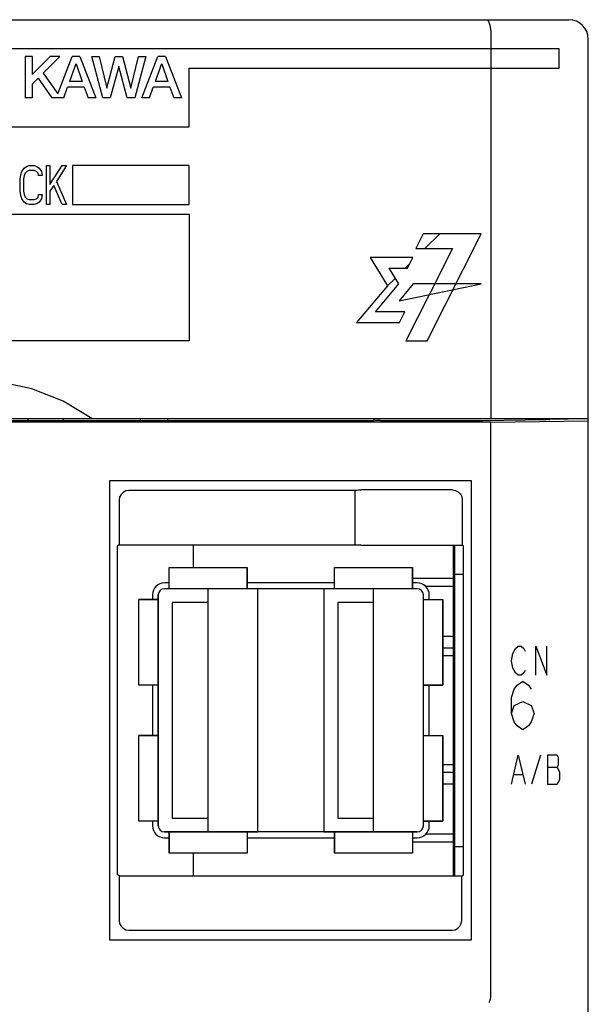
# Model space of a CAD drawing. Extents: x 100 to 1223, y 94 to 846.
# Tile 11 of 40: x 246 to 275, y 709 to 760. Entities that reach past the tile are written whole.
import ezdxf

# ---------------------------------------------------------------- set-up
doc = ezdxf.new("R2010")
doc.units = 0
doc.header["$LTSCALE"] = 69.3
doc.layers.get('0').update_dxf_attribs({"linetype": 'CONTINUOUS'})
for name, color, linetype in [('ALL_AXIS', 7, 'CONTINUOUS'), ('ALL_CURVE', 7, 'CONTINUOUS'), ('ALL_FEATURES', 7, 'CONTINUOUS')]:
    doc.layers.add(name, color=color, linetype=linetype)

msp = doc.modelspace()

# ---------------------------------------------------------------- linework, layer by layer
at = {"color": 7, "linetype": 'CONTINUOUS'}
for p, q in [((268.1, 731.27), (265.97, 731.27)), ((268.1, 730.87), (266.647, 730.87)), ((268.1, 728.3), (267.53, 728.3)), ((268.1, 727.7), (267.53, 727.7)), ((268.1, 721.3), (267.53, 721.3)), ((268.1, 720.7), (267.53, 720.7)), ((268.1, 717.73), (265.97, 717.73)), ((268.1, 718.13), (266.647, 718.13))]:
    msp.add_line(p, q, dxfattribs=at)
at = {"layer": 'ALL_AXIS', "color": 7, "linetype": 'CONTINUOUS'}
for p, q in [((275, 598.3), (275, 739.388)), ((268.1, 716), (268.1, 732.983)), ((268.1, 731.5), (268.586, 731.5)), ((253.47, 731.05), (253.23, 731.05)), ((261.97, 731.05), (257.47, 731.05)), ((266.21, 731.05), (265.97, 731.05)), ((252.61, 730.43), (252.61, 730.2)), ((266.83, 730.2), (266.83, 730.43)), ((252.61, 725.8), (252.61, 723.2)), ((266.83, 723.2), (266.83, 725.8)), ((252.61, 718.8), (252.61, 718.57)), ((266.83, 718.57), (266.83, 718.8)), ((253.23, 717.95), (253.47, 717.95)), ((257.47, 717.95), (261.97, 717.95)), ((265.97, 717.95), (266.21, 717.95)), ((268.1, 717.5), (268.586, 717.5))]:
    msp.add_line(p, q, dxfattribs=at)
for centre, start, end in [((253.23, 730.43), 90, 180), ((266.21, 730.43), 0, 90), ((253.23, 718.57), 180, 270), ((266.21, 718.57), 270, 360)]:
    msp.add_arc(centre, 0.62, start, end, dxfattribs=at)
at = {"layer": 'ALL_CURVE', "color": 4, "linetype": 'CONTINUOUS'}
for p, q in [((273.5, 758.5), (236.5, 758.5)), ((273.5, 757.5), (273.5, 758.5)), ((254.5, 754.5), (254.5, 757.5)), ((254.5, 757.5), (273.5, 757.5)), ((236.5, 754.5), (254.5, 754.5)), ((245.844, 752.032), (245.901, 752.202)), ((245.901, 752.202), (246.016, 752.372)), ((246.016, 752.372), (246.131, 752.457)), ((246.074, 752.117), (246.016, 751.989)), ((246.16, 752.202), (246.074, 752.117)), ((246.131, 752.457), (246.275, 752.5)), ((246.275, 752.245), (246.16, 752.202)), ((246.275, 752.5), (246.534, 752.5)), ((246.534, 752.245), (246.275, 752.245)), ((246.534, 752.5), (246.678, 752.457)), ((246.649, 752.202), (246.534, 752.245)), ((246.735, 752.117), (246.649, 752.202)), ((246.678, 752.457), (246.793, 752.372)), ((246.764, 751.989), (246.735, 752.117)), ((246.793, 752.372), (246.907, 752.202)), ((246.907, 752.202), (246.936, 751.989)), ((247.166, 750.5), (247.166, 752.5)), ((247.166, 752.5), (247.339, 752.5)), ((247.339, 751.521), (247.971, 752.5)), ((247.339, 752.5), (247.339, 751.521)), ((248.201, 752.5), (247.684, 751.691)), ((247.971, 752.5), (248.201, 752.5)), ((248.5, 752.5), (248.5, 750.5)), ((254.5, 752.5), (248.5, 752.5)), ((254.5, 750.5), (254.5, 752.5)), ((245.815, 751.819), (245.844, 752.032)), ((245.815, 751.181), (245.815, 751.819)), ((246.016, 751.989), (245.988, 751.819)), ((245.988, 751.819), (245.988, 751.181)), ((246.936, 751.989), (246.764, 751.989)), ((247.684, 751.691), (248.201, 750.5)), ((245.844, 750.968), (245.815, 751.181)), ((245.988, 751.181), (246.016, 751.011)), ((247.54, 751.479), (247.339, 751.181)), ((247.339, 751.181), (247.339, 750.5)), ((247.971, 750.5), (247.54, 751.479)), ((245.901, 750.798), (245.844, 750.968)), ((246.016, 750.628), (245.901, 750.798)), ((246.016, 751.011), (246.074, 750.883)), ((246.131, 750.543), (246.016, 750.628)), ((246.074, 750.883), (246.16, 750.798)), ((246.16, 750.798), (246.275, 750.755)), ((246.275, 750.755), (246.534, 750.755)), ((246.534, 750.755), (246.649, 750.798)), ((246.649, 750.798), (246.735, 750.883)), ((246.793, 750.628), (246.678, 750.543)), ((246.735, 750.883), (246.764, 751.011)), ((246.764, 751.011), (246.936, 751.011)), ((246.907, 750.798), (246.793, 750.628)), ((246.936, 751.011), (246.907, 750.798)), ((246.275, 750.5), (246.131, 750.543)), ((246.534, 750.5), (246.275, 750.5)), ((246.678, 750.543), (246.534, 750.5)), ((247.339, 750.5), (247.166, 750.5)), ((248.201, 750.5), (247.971, 750.5)), ((248.5, 750.5), (254.5, 750.5)), ((236.5, 750), (254.5, 750)), ((254.5, 750), (254.5, 743.5)), ((266.514, 749), (266.133, 748.24)), ((269.5, 749), (266.514, 749)), ((266.723, 743.5), (269.5, 749)), ((266.133, 748.24), (268.023, 748.24)), ((268.023, 748.24), (266.822, 745.864)), ((263.792, 747.772), (264.688, 746.319)), ((265.984, 747.772), (263.792, 747.772)), ((265.707, 747.225), (265.984, 747.772)), ((265.275, 746.416), (264.776, 747.225)), ((264.776, 747.225), (265.707, 747.225)), ((264.688, 746.319), (263.099, 744.435)), ((264.069, 744.983), (265.275, 746.416)), ((266.01, 746.416), (265.287, 745.547)), ((265.287, 745.547), (269.5, 746.416)), ((269.5, 746.416), (266.01, 746.416)), ((266.822, 745.864), (265.626, 743.5)), ((265.583, 744.983), (264.069, 744.983)), ((265.305, 744.435), (265.583, 744.983)), ((263.099, 744.435), (265.305, 744.435)), ((254.5, 743.5), (236.5, 743.5)), ((265.626, 743.5), (266.723, 743.5)), ((271.264, 727.675), (271.403, 727.8)), ((271.403, 727.8), (271.543, 727.8)), ((271.543, 727.8), (271.682, 727.675)), ((272.309, 726.3), (272.309, 727.8)), ((272.309, 727.8), (272.866, 726.3)), ((272.866, 726.3), (272.866, 727.8)), ((271.055, 727.05), (271.125, 727.425)), ((271.125, 727.425), (271.264, 727.675)), ((271.682, 727.675), (271.752, 727.55)), ((271.125, 726.675), (271.055, 727.05)), ((271.264, 726.425), (271.125, 726.675)), ((271.403, 726.3), (271.264, 726.425)), ((271.543, 726.3), (271.403, 726.3)), ((271.682, 726.425), (271.543, 726.3)), ((271.752, 726.55), (271.682, 726.425)), ((271.2, 725.583), (271.345, 725.792)), ((271.345, 725.792), (271.636, 726)), ((271.636, 726), (271.926, 725.792)), ((271.926, 725.792), (272.071, 725.583)), ((271.055, 725.167), (271.2, 725.583)), ((271.055, 724.333), (271.055, 725.167)), ((271.055, 724.333), (271.2, 724.75)), ((271.2, 724.75), (271.636, 724.958)), ((271.636, 724.958), (272.071, 724.75)), ((272.071, 724.75), (272.216, 724.333)), ((271.2, 723.917), (271.055, 724.333)), ((272.216, 724.333), (272.071, 723.917)), ((271.345, 723.708), (271.2, 723.917)), ((272.071, 723.917), (271.926, 723.708)), ((271.636, 723.5), (271.345, 723.708)), ((271.926, 723.708), (271.636, 723.5)), ((271.055, 720.7), (271.403, 722.2)), ((271.403, 722.2), (271.752, 720.7)), ((272.541, 722.2), (272.077, 720.7)), ((272.912, 722.2), (272.912, 720.7)), ((273.4, 722.2), (272.912, 722.2)), ((273.469, 722.075), (273.4, 722.2)), ((273.469, 721.7), (273.469, 722.075)), ((271.195, 721.2), (271.612, 721.2)), ((272.912, 721.575), (273.4, 721.575)), ((273.4, 721.575), (273.469, 721.7)), ((273.539, 721.325), (273.4, 721.575)), ((273.539, 720.95), (273.539, 721.325)), ((272.912, 720.7), (273.4, 720.7)), ((273.4, 720.7), (273.539, 720.95))]:
    msp.add_line(p, q, dxfattribs=at)
at = {"layer": 'ALL_CURVE', "color": 2, "linetype": 'CONTINUOUS'}
for p, q in [((266.609, 748.24), (267.369, 749)), ((265.595, 747.225), (265.822, 747.453)), ((264.688, 746.319), (265.088, 746.719))]:
    msp.add_line(p, q, dxfattribs=at)
at = {"layer": 'ALL_CURVE', "color": 40, "linetype": 'CONTINUOUS'}
for p, q in [((253.47, 730.75), (253.47, 731.85)), ((253.47, 731.85), (257.47, 731.85)), ((257.47, 730.75), (257.47, 731.85)), ((261.97, 730.75), (261.97, 731.85)), ((261.97, 731.85), (265.97, 731.85)), ((265.97, 730.75), (265.97, 731.85)), ((252.91, 718.57), (252.91, 730.43)), ((266.21, 730.75), (253.23, 730.75)), ((255.47, 718.25), (255.47, 730.75)), ((263.97, 718.25), (263.97, 730.75)), ((266.53, 718.57), (266.53, 730.43)), ((251.91, 725.8), (251.91, 730.2)), ((252.91, 730.2), (251.91, 730.2)), ((266.53, 730.2), (267.53, 730.2)), ((267.53, 725.8), (267.53, 730.2)), ((252.91, 725.8), (251.91, 725.8)), ((266.53, 725.8), (267.53, 725.8)), ((251.91, 718.8), (251.91, 723.2)), ((252.91, 723.2), (251.91, 723.2)), ((266.53, 723.2), (267.53, 723.2)), ((267.53, 718.8), (267.53, 723.2)), ((252.91, 718.8), (251.91, 718.8)), ((266.53, 718.8), (267.53, 718.8)), ((266.21, 718.25), (253.23, 718.25)), ((253.47, 718.25), (253.47, 717.15)), ((257.47, 718.25), (257.47, 717.15)), ((261.97, 718.25), (261.97, 717.15)), ((265.97, 718.25), (265.97, 717.15)), ((257.47, 717.15), (253.47, 717.15)), ((265.97, 717.15), (261.97, 717.15))]:
    msp.add_line(p, q, dxfattribs=at)
for centre, start, end in [((253.23, 730.43), 90, 180), ((266.21, 730.43), 0, 90), ((253.23, 718.57), 180, 270), ((266.21, 718.57), 270, 360)]:
    msp.add_arc(centre, 0.32, start, end, dxfattribs=at)
at = {"layer": 'ALL_FEATURES', "color": 7, "linetype": 'CONTINUOUS'}
for p, q in [((166, 760), (274, 760)), ((270, 759), (270, 739.5)), ((275, 739.388), (275, 759)), ((246.067, 758.1), (246.067, 755.975)), ((246.439, 758.1), (246.067, 758.1)), ((247.352, 758.1), (246.439, 757.181)), ((246.439, 758.1), (246.439, 757.181)), ((247.845, 758.1), (246.993, 757.243)), ((247.845, 758.1), (247.352, 758.1)), ((247.741, 756.181), (248.482, 758.1)), ((248.677, 757.733), (248.354, 756.821)), ((248.879, 758.1), (248.482, 758.1)), ((248.684, 757.733), (249.006, 756.821)), ((248.879, 758.1), (249.7, 755.975)), ((250.059, 755.975), (249.496, 758.1)), ((249.496, 758.1), (249.877, 758.1)), ((249.877, 758.1), (250.263, 756.475)), ((250.27, 756.475), (250.693, 758.1)), ((250.693, 758.1), (251.072, 758.1)), ((251.072, 758.1), (251.495, 756.475)), ((251.502, 756.476), (251.888, 758.1)), ((252.27, 758.1), (251.703, 755.975)), ((251.888, 758.1), (252.27, 758.1)), ((252.062, 755.975), (252.883, 758.1)), ((253.077, 757.733), (252.754, 756.821)), ((253.279, 758.1), (252.883, 758.1)), ((253.085, 757.733), (253.406, 756.821)), ((253.279, 758.1), (254.1, 755.975)), ((246.993, 757.243), (247.741, 756.181)), ((250.88, 757.6), (250.443, 755.975)), ((251.317, 755.975), (250.886, 757.6)), ((246.74, 756.988), (246.439, 756.685)), ((246.439, 756.685), (246.439, 755.975)), ((246.74, 756.988), (247.439, 755.975)), ((249.006, 756.821), (248.354, 756.821)), ((253.406, 756.821), (252.754, 756.821)), ((248.055, 755.975), (248.252, 756.534)), ((249.107, 756.534), (248.252, 756.534)), ((249.107, 756.534), (249.304, 755.975)), ((252.455, 755.975), (252.653, 756.534)), ((253.507, 756.534), (252.653, 756.534)), ((253.507, 756.534), (253.704, 755.975)), ((246.439, 755.975), (246.067, 755.975)), ((248.055, 755.975), (247.439, 755.975)), ((249.7, 755.975), (249.304, 755.975)), ((250.443, 755.975), (250.059, 755.975)), ((251.703, 755.975), (251.317, 755.975)), ((252.455, 755.975), (252.062, 755.975)), ((254.1, 755.975), (253.704, 755.975)), ((235, 739.5), (275, 739.5)), ((246.2, 739.5), (246.2, 739.4)), ((248.007, 739.5), (248.009, 739.388)), ((251.991, 739.388), (251.993, 739.5)), ((253.4, 739.4), (253.4, 739.5)), ((263.977, 739.388), (264, 739.434)), ((264, 739.434), (264, 739.5)), ((264.025, 739.409), (264, 739.434)), ((273.033, 739.464), (273.035, 739.485)), ((273.035, 739.485), (273.958, 739.479)), ((273.958, 739.479), (273.96, 739.5)), ((273.958, 739.479), (273.958, 739.5)), ((270, 739.318), (234.395, 739.318)), ((263.977, 739.388), (245.035, 739.388)), ((246.2, 739.4), (248.009, 739.4)), ((251.991, 739.4), (253.4, 739.4)), ((264.325, 739.399), (269.537, 739.399)), ((270, 739.318), (275, 739.388)), ((270, 709.783), (270, 739.318)), ((250.4, 736.3), (250.4, 712.7)), ((269, 736.3), (250.4, 736.3)), ((269, 712.7), (269, 736.3)), ((263, 735.8), (251.399, 735.8)), ((263, 735.8), (263.007, 735.812)), ((263, 735.8), (263, 733)), ((268.029, 735.829), (263.307, 735.829)), ((250.9, 735.301), (250.9, 733)), ((268.529, 735.329), (268.529, 732.983)), ((250.9, 733), (250.814, 732.948)), ((250.814, 716.052), (250.814, 732.948)), ((250.9, 733), (263, 733)), ((254.7, 733), (254.7, 731.85)), ((263.007, 732.993), (263, 733)), ((263.307, 732.983), (268.529, 732.983)), ((268.529, 732.983), (268.586, 732.948)), ((268.586, 716.052), (268.586, 732.948)), ((253.47, 730.75), (253.47, 731.85)), ((253.47, 731.85), (257.47, 731.85)), ((257.47, 731.85), (257.47, 730.75)), ((261.97, 730.75), (261.97, 731.85)), ((261.97, 731.85), (265.97, 731.85)), ((265.97, 731.85), (265.97, 730.75)), ((252.91, 730.43), (252.91, 718.57)), ((258.03, 730.75), (253.23, 730.75)), ((258.03, 718.25), (258.03, 730.75)), ((261.41, 730.75), (261.41, 718.25)), ((266.21, 730.75), (261.41, 730.75)), ((266.53, 718.57), (266.53, 730.43)), ((251.91, 725.8), (251.91, 730.2)), ((251.91, 730.2), (252.91, 730.2)), ((253.63, 730.05), (253.63, 718.95)), ((255.47, 730.05), (253.63, 730.05)), ((255.47, 718.95), (255.47, 730.05)), ((262.13, 730.05), (262.13, 718.95)), ((263.97, 730.05), (262.13, 730.05)), ((263.97, 718.95), (263.97, 730.05)), ((266.53, 730.2), (267.53, 730.2)), ((267.53, 730.2), (267.53, 725.8)), ((268.1, 727.3), (267.53, 727.3)), ((252.91, 725.8), (251.91, 725.8)), ((267.53, 725.8), (266.53, 725.8)), ((251.91, 718.8), (251.91, 723.2)), ((251.91, 723.2), (252.91, 723.2)), ((266.53, 723.2), (267.53, 723.2)), ((267.53, 723.2), (267.53, 718.8)), ((268.1, 721.7), (267.53, 721.7)), ((252.91, 718.8), (251.91, 718.8)), ((253.63, 718.95), (255.47, 718.95)), ((262.13, 718.95), (263.97, 718.95)), ((267.53, 718.8), (266.53, 718.8)), ((253.23, 718.25), (258.03, 718.25)), ((253.47, 717.15), (253.47, 718.25)), ((257.47, 718.25), (257.47, 717.15)), ((261.41, 718.25), (266.21, 718.25)), ((261.97, 717.15), (261.97, 718.25)), ((265.97, 718.25), (265.97, 717.15)), ((257.47, 717.15), (253.47, 717.15)), ((254.7, 717.15), (254.7, 716)), ((265.97, 717.15), (261.97, 717.15)), ((250.9, 716), (250.814, 716.052)), ((250.9, 716), (250.9, 713.699)), ((250.9, 716), (268.5, 716)), ((268.5, 716), (268.586, 716.052)), ((268.5, 713.699), (268.5, 716)), ((251.399, 713.2), (268.001, 713.2)), ((250.4, 712.7), (269, 712.7))]:
    msp.add_line(p, q, dxfattribs=at)
for points in [[(269.807, 760), (269.88, 759.925), (269.943, 759.711), (269.985, 759.386), (270, 759)], [(249.5, 739.5), (248.019, 740.399), (246.411, 741.027), (244.724, 741.387), (243.002, 741.5), (241.279, 741.387), (239.591, 741.027), (237.981, 740.399), (236.5, 739.5)], [(269.537, 739.399), (269.575, 739.399), (272.844, 739.445)], [(272.975, 739.448), (272.917, 739.446), (272.844, 739.445)], [(272.975, 739.448), (273.017, 739.453), (273.033, 739.464)], [(264.325, 739.399), (264.212, 739.399), (264.116, 739.402), (264.051, 739.405), (264.025, 739.409)], [(251.399, 735.8), (251.245, 735.776), (251.106, 735.705), (250.995, 735.594), (250.924, 735.455), (250.9, 735.301)], [(263.007, 735.812), (263.033, 735.818), (263.099, 735.824), (263.195, 735.827), (263.307, 735.829)], [(268.029, 735.829), (268.184, 735.804), (268.323, 735.733), (268.433, 735.623), (268.504, 735.484), (268.529, 735.329)], [(263.307, 732.983), (263.195, 732.983), (263.099, 732.985), (263.033, 732.989), (263.007, 732.993)], [(250.9, 713.699), (250.924, 713.545), (250.995, 713.406), (251.106, 713.295), (251.245, 713.224), (251.399, 713.2)], [(268.001, 713.2), (268.155, 713.224), (268.294, 713.295), (268.405, 713.406), (268.476, 713.545), (268.5, 713.699)], [(269.885, 709.479), (269.91, 709.501), (269.94, 709.56), (269.971, 709.651), (269.998, 709.761)], [(269.998, 709.761), (269.999, 709.768), (270, 709.775), (270, 709.783)]]:
    msp.add_lwpolyline(points, dxfattribs=at)
at = {"layer": 'ALL_FEATURES', "color": 1, "linetype": 'CONTINUOUS', "const_width": 0.126}
msp.add_lwpolyline([(268.1, 716), (268.1, 732.983)], dxfattribs=at)
at = {"layer": 'ALL_FEATURES', "color": 7, "linetype": 'CONTINUOUS'}
for centre, radius, start, end in [((274, 759), 1, 0, 90), ((253.23, 730.43), 0.32, 90, 180), ((266.21, 730.43), 0.32, 0, 90), ((253.23, 718.57), 0.32, 180, 270), ((266.21, 718.57), 0.32, 270, 360)]:
    msp.add_arc(centre, radius, start, end, dxfattribs=at)

doc.saveas('drawing.dxf')
